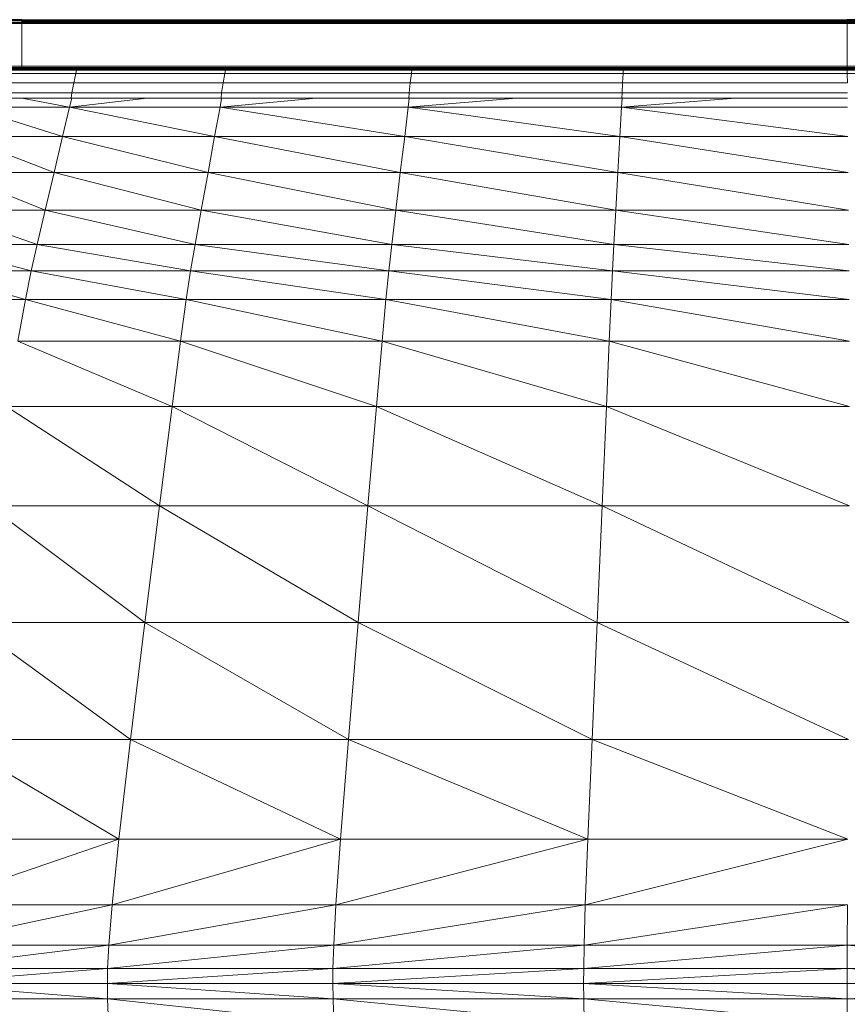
# Model space of a CAD drawing. Extents: x 180 to 9540, y 54 to 2910.
# Tile 71 of 82: x 8064 to 8169, y 1024 to 1149. Entities that reach past the tile are written whole.
import ezdxf
from ezdxf.xclip import XClip

# ---------------------------------------------------------------- set-up
doc = ezdxf.new("R2010")
doc.units = 0
doc.header["$MEASUREMENT"] = 0
doc.header["$XCLIPFRAME"] = 0
doc.layers.add('320-W Umeblowanie U_floe', color=7, linetype='Continuous')
doc.layers.add('820-G Rysunki Obrazki', color=7, linetype='Continuous')

# ---------------------------------------------------------------- blocks, each defined once
blk = doc.blocks.new('Rysunek_2_2', base_point=(4248.05, 809.8))
at = {"layer": '320-W Umeblowanie U_floe', "color": 150, "linetype": 'Continuous', "lineweight": 0, "ltscale": 0.5}
for p, q in [((8032.62, 1148.12), (8064.29, 1148.12)), ((8064.29, 1148.27), (8032.63, 1148.27)), ((8064.29, 1148.49), (8032.68, 1148.39)), ((8064.29, 1148.56), (8032.75, 1148.49)), ((8064.29, 1148.56), (8032.84, 1148.56)), ((8064.29, 1148.6), (8032.97, 1148.6)), ((8033.12, 1148.62), (8064.29, 1148.6)), ((8033.12, 1148.62), (8064.29, 1148.62)), ((8064.29, 1148.62), (8064.29, 1148.6)), ((8064.29, 1148.6), (8169.07, 1148.62)), ((8169.07, 1148.62), (8064.29, 1148.6)), ((8064.29, 1148.6), (8064.29, 1148.56)), ((8064.29, 1148.6), (8169.07, 1148.6)), ((8169.07, 1148.6), (8064.29, 1148.56)), ((8064.29, 1148.56), (8064.29, 1148.49)), ((8064.29, 1148.56), (8169.07, 1148.56)), ((8169.07, 1148.56), (8064.29, 1148.49)), ((8064.29, 1148.49), (8064.29, 1148.39)), ((8064.29, 1148.49), (8169.07, 1148.49)), ((8169.07, 1148.49), (8064.29, 1148.39)), ((8064.29, 1148.39), (8064.29, 1148.27)), ((8064.29, 1148.39), (8169.07, 1148.39)), ((8169.07, 1148.39), (8064.29, 1148.27)), ((8064.29, 1148.27), (8064.29, 1148.12)), ((8064.29, 1148.27), (8169.07, 1148.27)), ((8064.29, 1148.12), (8064.29, 1142.71)), ((8064.29, 1148.12), (8169.07, 1148.12)), ((8169.07, 1148.62), (8273.86, 1148.62)), ((8169.07, 1148.6), (8273.86, 1148.6)), ((8169.07, 1148.56), (8273.86, 1148.56)), ((8169.07, 1148.49), (8273.86, 1148.49)), ((8169.07, 1148.27), (8169.07, 1148.39)), ((8169.07, 1148.39), (8273.86, 1148.27)), ((8169.07, 1148.39), (8273.86, 1148.39)), ((8169.07, 1148.12), (8169.07, 1148.27)), ((8169.07, 1148.27), (8273.86, 1148.27)), ((8169.07, 1142.71), (8169.07, 1148.12)), ((8169.07, 1148.12), (8273.86, 1148.12)), ((8064.29, 1142.71), (8032.62, 1142.71)), ((8064.29, 1142.56), (8032.63, 1142.56)), ((8064.29, 1142.71), (8064.29, 1142.56)), ((8169.07, 1142.71), (8064.29, 1142.71)), ((8064.29, 1142.56), (8169.07, 1142.43)), ((8064.29, 1142.56), (8064.29, 1142.43)), ((8064.29, 1142.56), (8169.07, 1142.56)), ((8169.07, 1142.71), (8169.07, 1142.56)), ((8273.86, 1142.71), (8169.07, 1142.71)), ((8273.86, 1142.56), (8169.07, 1142.43)), ((8169.07, 1142.56), (8169.07, 1142.43)), ((8169.07, 1142.56), (8273.86, 1142.56)), ((8064.29, 1142.43), (8032.68, 1142.43)), ((8064.29, 1142.34), (8032.75, 1142.34)), ((8064.29, 1142.27), (8032.84, 1142.27)), ((8064.29, 1142.23), (8032.97, 1142.23)), ((8032.97, 1142.23), (8064.29, 1142.21)), ((8033.12, 1142.21), (8064.29, 1142.21)), ((8058.64, 1141.79), (8071.17, 1141.79)), ((8058.75, 1142.21), (8071.26, 1142.21)), ((8064.29, 1142.43), (8169.07, 1142.34)), ((8064.29, 1142.43), (8064.29, 1142.34)), ((8064.29, 1142.43), (8169.07, 1142.43)), ((8064.29, 1142.34), (8169.07, 1142.27)), ((8064.29, 1142.34), (8064.29, 1142.27)), ((8064.29, 1142.34), (8169.07, 1142.34)), ((8064.29, 1142.27), (8169.07, 1142.23)), ((8064.29, 1142.27), (8064.29, 1142.23)), ((8064.29, 1142.27), (8169.07, 1142.27)), ((8064.29, 1142.23), (8169.07, 1142.21)), ((8064.29, 1142.23), (8064.29, 1142.21)), ((8064.29, 1142.23), (8169.07, 1142.23)), ((8064.29, 1142.21), (8169.07, 1142.21)), ((8071.17, 1141.79), (8070.9, 1140.6)), ((8071.26, 1142.21), (8071.17, 1141.79)), ((8071.17, 1141.79), (8090.07, 1141.79)), ((8090.14, 1142.21), (8071.26, 1142.21)), ((8090.07, 1141.79), (8089.87, 1140.6)), ((8090.07, 1141.79), (8090.14, 1142.21)), ((8090.07, 1141.79), (8113.75, 1141.79)), ((8090.14, 1142.21), (8113.79, 1142.21)), ((8113.61, 1140.6), (8113.75, 1141.79)), ((8113.79, 1142.21), (8113.75, 1141.79)), ((8113.75, 1141.79), (8140.61, 1141.79)), ((8140.63, 1142.21), (8113.79, 1142.21)), ((8140.61, 1141.79), (8140.55, 1140.6)), ((8140.61, 1141.79), (8140.63, 1142.21)), ((8140.61, 1141.79), (8169.07, 1141.79)), ((8140.63, 1142.21), (8169.06, 1142.21)), ((8169.06, 1142.21), (8169.07, 1141.79)), ((8169.06, 1142.21), (8197.49, 1142.21)), ((8273.86, 1142.34), (8169.07, 1142.34)), ((8169.07, 1142.34), (8169.07, 1142.34)), ((8273.86, 1142.27), (8169.07, 1142.27)), ((8169.07, 1142.27), (8169.07, 1142.27)), ((8169.07, 1142.21), (8273.86, 1142.23)), ((8273.86, 1142.23), (8169.07, 1142.23)), ((8169.07, 1142.23), (8169.07, 1142.23)), ((8169.07, 1142.21), (8273.86, 1142.21)), ((8273.86, 1142.21), (8169.07, 1142.21)), ((8169.07, 1141.79), (8169.08, 1140.6)), ((8169.07, 1141.79), (8197.52, 1141.79)), ((8058.32, 1140.6), (8070.9, 1140.6)), ((8070.9, 1140.6), (8070.64, 1139.32)), ((8089.87, 1140.6), (8070.9, 1140.6)), ((8089.87, 1140.6), (8089.66, 1139.32)), ((8089.87, 1140.6), (8113.61, 1140.6)), ((8113.48, 1139.32), (8113.61, 1140.6)), ((8140.55, 1140.6), (8113.61, 1140.6)), ((8140.55, 1140.6), (8140.49, 1139.32)), ((8140.55, 1140.6), (8169.08, 1140.6)), ((8070.64, 1139.32), (8058, 1139.32)), ((8070.64, 1139.32), (8070.55, 1138.64)), ((8089.66, 1139.32), (8070.64, 1139.32)), ((8089.66, 1139.32), (8089.6, 1138.64)), ((8113.48, 1139.32), (8089.66, 1139.32)), ((8113.44, 1138.64), (8113.48, 1139.32)), ((8140.49, 1139.32), (8113.48, 1139.32)), ((8140.49, 1139.32), (8140.47, 1138.64)), ((8169.1, 1139.32), (8140.49, 1139.32)), ((8070.55, 1138.64), (8057.89, 1138.64)), ((8064.29, 1138.64), (8070.37, 1137.52)), ((8070.64, 1138.64), (8070.37, 1137.52)), ((8080.2, 1138.64), (8070.37, 1137.52)), ((8089.6, 1138.64), (8070.55, 1138.64)), ((8089.66, 1138.64), (8089.46, 1137.52)), ((8101.65, 1138.64), (8089.46, 1137.52)), ((8113.44, 1138.64), (8089.6, 1138.64)), ((8113.48, 1138.64), (8113.35, 1137.52)), ((8127.07, 1138.64), (8113.35, 1137.52)), ((8140.47, 1138.64), (8113.44, 1138.64)), ((8140.49, 1138.64), (8140.43, 1137.52)), ((8154.89, 1138.64), (8140.43, 1137.52)), ((8169.1, 1138.64), (8140.47, 1138.64)), ((8057.67, 1137.52), (8069.48, 1133.8)), ((8057.67, 1137.52), (8070.37, 1137.52)), ((8070.37, 1137.52), (8069.48, 1133.8)), ((8070.37, 1137.52), (8089.46, 1137.52)), ((8088.78, 1133.8), (8070.37, 1137.52)), ((8089.46, 1137.52), (8088.78, 1133.8)), ((8089.46, 1137.52), (8112.9, 1133.8)), ((8089.46, 1137.52), (8113.35, 1137.52)), ((8113.35, 1137.52), (8112.9, 1133.8)), ((8113.35, 1137.52), (8140.43, 1137.52)), ((8140.22, 1133.8), (8113.35, 1137.52)), ((8140.22, 1133.8), (8140.43, 1137.52)), ((8140.43, 1137.52), (8169.16, 1133.8)), ((8140.43, 1137.52), (8169.12, 1137.52)), ((8056.61, 1133.8), (8068.39, 1129.23)), ((8056.61, 1133.8), (8069.48, 1133.8)), ((8069.48, 1133.8), (8068.39, 1129.23)), ((8088.78, 1133.8), (8069.48, 1133.8)), ((8087.95, 1129.23), (8069.48, 1133.8)), ((8088.78, 1133.8), (8087.95, 1129.23)), ((8088.78, 1133.8), (8112.34, 1129.23)), ((8088.78, 1133.8), (8112.9, 1133.8)), ((8112.9, 1133.8), (8112.34, 1129.23)), ((8140.22, 1133.8), (8112.9, 1133.8)), ((8139.97, 1129.23), (8112.9, 1133.8)), ((8139.97, 1129.23), (8140.22, 1133.8)), ((8140.22, 1133.8), (8169.2, 1129.23)), ((8140.22, 1133.8), (8169.16, 1133.8)), ((8055.3, 1129.23), (8067.26, 1124.44)), ((8055.3, 1129.23), (8068.39, 1129.23)), ((8068.39, 1129.23), (8067.26, 1124.44)), ((8087.95, 1129.23), (8068.39, 1129.23)), ((8087.08, 1124.44), (8068.39, 1129.23)), ((8087.95, 1129.23), (8087.08, 1124.44)), ((8112.34, 1129.23), (8087.95, 1129.23)), ((8087.95, 1129.23), (8111.77, 1124.44)), ((8112.34, 1129.23), (8111.77, 1124.44)), ((8112.34, 1129.23), (8139.97, 1129.23)), ((8139.69, 1124.44), (8112.34, 1129.23)), ((8139.69, 1124.44), (8139.97, 1129.23)), ((8139.97, 1129.23), (8169.24, 1124.44)), ((8139.97, 1129.23), (8169.2, 1129.23)), ((8053.93, 1124.44), (8066.24, 1120.07)), ((8053.93, 1124.44), (8067.26, 1124.44)), ((8067.26, 1124.44), (8066.24, 1120.07)), ((8087.08, 1124.44), (8067.26, 1124.44)), ((8086.3, 1120.07), (8067.26, 1124.44)), ((8087.08, 1124.44), (8086.3, 1120.07)), ((8087.08, 1124.44), (8111.25, 1120.07)), ((8087.08, 1124.44), (8111.77, 1124.44)), ((8111.77, 1124.44), (8111.25, 1120.07)), ((8139.69, 1124.44), (8111.77, 1124.44)), ((8139.45, 1120.07), (8111.77, 1124.44)), ((8139.45, 1120.07), (8139.69, 1124.44)), ((8139.69, 1124.44), (8169.28, 1120.07)), ((8139.69, 1124.44), (8169.24, 1124.44)), ((8066.24, 1120.07), (8052.7, 1120.07)), ((8052.7, 1120.07), (8065.49, 1116.73)), ((8066.24, 1120.07), (8065.49, 1116.73)), ((8086.3, 1120.07), (8066.24, 1120.07)), ((8085.73, 1116.73), (8066.24, 1120.07)), ((8086.3, 1120.07), (8085.73, 1116.73)), ((8111.25, 1120.07), (8086.3, 1120.07)), ((8086.3, 1120.07), (8110.87, 1116.73)), ((8111.25, 1120.07), (8110.87, 1116.73)), ((8139.45, 1120.07), (8111.25, 1120.07)), ((8139.27, 1116.73), (8111.25, 1120.07)), ((8139.27, 1116.73), (8139.45, 1120.07)), ((8169.28, 1120.07), (8139.45, 1120.07)), ((8139.45, 1120.07), (8169.3, 1116.73)), ((8051.78, 1116.73), (8064.75, 1113.1)), ((8051.78, 1116.73), (8065.49, 1116.73)), ((8065.49, 1116.73), (8064.75, 1113.1)), ((8085.73, 1116.73), (8065.49, 1116.73)), ((8085.17, 1113.1), (8065.49, 1116.73)), ((8085.73, 1116.73), (8085.17, 1113.1)), ((8085.73, 1116.73), (8110.5, 1113.1)), ((8085.73, 1116.73), (8110.87, 1116.73)), ((8110.87, 1116.73), (8110.5, 1113.1)), ((8139.27, 1116.73), (8110.87, 1116.73)), ((8139.1, 1113.1), (8110.87, 1116.73)), ((8139.1, 1113.1), (8139.27, 1116.73)), ((8139.27, 1116.73), (8169.33, 1113.1)), ((8139.27, 1116.73), (8169.3, 1116.73)), ((8050.87, 1113.1), (8064.75, 1113.1)), ((8064.75, 1113.1), (8063.78, 1107.81)), ((8085.17, 1113.1), (8064.75, 1113.1)), ((8084.45, 1107.81), (8064.75, 1113.1)), ((8085.17, 1113.1), (8084.45, 1107.81)), ((8110.5, 1113.1), (8085.17, 1113.1)), ((8085.17, 1113.1), (8110.03, 1107.81)), ((8110.5, 1113.1), (8110.03, 1107.81)), ((8110.5, 1113.1), (8139.1, 1113.1)), ((8138.87, 1107.81), (8110.5, 1113.1)), ((8138.87, 1107.81), (8139.1, 1113.1)), ((8139.1, 1113.1), (8169.35, 1107.81)), ((8139.1, 1113.1), (8169.33, 1113.1)), ((8084.45, 1107.81), (8063.78, 1107.81)), ((8083.38, 1099.52), (8063.78, 1107.81)), ((8084.45, 1107.81), (8083.38, 1099.52)), ((8084.45, 1107.81), (8109.32, 1099.52)), ((8084.45, 1107.81), (8110.03, 1107.81)), ((8110.03, 1107.81), (8109.32, 1099.52)), ((8138.87, 1107.81), (8110.03, 1107.81)), ((8138.52, 1099.52), (8110.03, 1107.81)), ((8138.52, 1099.52), (8138.87, 1107.81)), ((8138.87, 1107.81), (8169.37, 1099.52)), ((8138.87, 1107.81), (8169.35, 1107.81)), ((8062.34, 1099.52), (8083.38, 1099.52)), ((8081.76, 1086.89), (8062.34, 1099.52)), ((8083.38, 1099.52), (8081.76, 1086.89)), ((8083.38, 1099.52), (8108.24, 1086.89)), ((8083.38, 1099.52), (8109.32, 1099.52)), ((8109.32, 1099.52), (8108.24, 1086.89)), ((8109.32, 1099.52), (8138.52, 1099.52)), ((8137.98, 1086.89), (8109.32, 1099.52)), ((8137.98, 1086.89), (8138.52, 1099.52)), ((8138.52, 1099.52), (8169.36, 1086.89)), ((8138.52, 1099.52), (8169.37, 1099.52)), ((8081.76, 1086.89), (8060.18, 1086.89)), ((8079.9, 1072.07), (8060.18, 1086.89)), ((8081.76, 1086.89), (8079.9, 1072.07)), ((8081.76, 1086.89), (8106.99, 1072.07)), ((8081.76, 1086.89), (8108.24, 1086.89)), ((8108.24, 1086.89), (8106.99, 1072.07)), ((8137.98, 1086.89), (8108.24, 1086.89)), ((8137.34, 1072.07), (8108.24, 1086.89)), ((8137.34, 1072.07), (8137.98, 1086.89)), ((8137.98, 1086.89), (8169.32, 1072.07)), ((8137.98, 1086.89), (8169.36, 1086.89)), ((8079.9, 1072.07), (8057.7, 1072.07)), ((8078.08, 1057.25), (8057.7, 1072.07)), ((8079.9, 1072.07), (8078.08, 1057.25)), ((8106.99, 1072.07), (8079.9, 1072.07)), ((8079.9, 1072.07), (8105.75, 1057.25)), ((8106.99, 1072.07), (8105.75, 1057.25)), ((8106.99, 1072.07), (8137.34, 1072.07)), ((8136.68, 1057.25), (8106.99, 1072.07)), ((8136.68, 1057.25), (8137.34, 1072.07)), ((8137.34, 1072.07), (8169.22, 1057.25)), ((8137.34, 1072.07), (8169.32, 1072.07)), ((8078.08, 1057.25), (8055.29, 1057.25)), ((8076.6, 1044.58), (8055.29, 1057.25)), ((8078.08, 1057.25), (8076.6, 1044.58)), ((8078.08, 1057.25), (8104.75, 1044.58)), ((8078.08, 1057.25), (8105.75, 1057.25)), ((8105.75, 1057.25), (8104.75, 1044.58)), ((8136.68, 1057.25), (8105.75, 1057.25)), ((8136.13, 1044.58), (8105.75, 1057.25)), ((8136.13, 1044.58), (8136.68, 1057.25)), ((8136.68, 1057.25), (8169.13, 1044.58)), ((8136.68, 1057.25), (8169.22, 1057.25)), ((8052.18, 1036.23), (8076.6, 1044.58)), ((8076.6, 1044.58), (8053.32, 1044.58)), ((8075.76, 1036.23), (8104.75, 1044.58)), ((8075.76, 1036.23), (8076.6, 1044.58)), ((8104.75, 1044.58), (8076.6, 1044.58)), ((8104.17, 1036.23), (8136.13, 1044.58)), ((8104.17, 1036.23), (8104.75, 1044.58)), ((8136.13, 1044.58), (8104.75, 1044.58)), ((8135.82, 1036.23), (8169.13, 1044.58)), ((8135.82, 1036.23), (8136.13, 1044.58)), ((8169.13, 1044.58), (8136.13, 1044.58)), ((8075.76, 1036.23), (8051.62, 1031.13)), ((8075.76, 1036.23), (8052.18, 1036.23)), ((8075.76, 1036.23), (8075.34, 1031.13)), ((8104.17, 1036.23), (8075.34, 1031.13)), ((8104.17, 1036.23), (8075.76, 1036.23)), ((8103.9, 1031.13), (8104.17, 1036.23)), ((8135.82, 1036.23), (8103.9, 1031.13)), ((8135.82, 1036.23), (8104.17, 1036.23)), ((8135.82, 1036.23), (8135.67, 1031.13)), ((8169.08, 1036.23), (8135.67, 1031.13)), ((8169.08, 1036.23), (8135.82, 1036.23)), ((8169.08, 1036.23), (8169.06, 1031.13)), ((8051.38, 1028.16), (8075.34, 1031.13)), ((8075.34, 1031.13), (8051.62, 1031.13)), ((8075.18, 1028.16), (8103.9, 1031.13)), ((8075.18, 1028.16), (8075.34, 1031.13)), ((8103.9, 1031.13), (8075.34, 1031.13)), ((8103.9, 1031.13), (8103.79, 1028.16)), ((8103.79, 1028.16), (8135.67, 1031.13)), ((8135.67, 1031.13), (8103.9, 1031.13)), ((8135.62, 1028.16), (8169.06, 1031.13)), ((8135.62, 1028.16), (8135.67, 1031.13)), ((8169.06, 1031.13), (8135.67, 1031.13)), ((8169.06, 1031.13), (8169.05, 1028.16)), ((8202.44, 1031.13), (8169.06, 1031.13)), ((8202.48, 1028.16), (8169.06, 1031.13)), ((8075.18, 1028.16), (8051.34, 1026.24)), ((8051.38, 1028.16), (8075.18, 1028.16)), ((8075.18, 1028.16), (8075.16, 1026.24)), ((8103.79, 1028.16), (8075.16, 1026.24)), ((8075.18, 1028.16), (8103.79, 1028.16)), ((8103.79, 1028.16), (8103.78, 1026.24)), ((8135.62, 1028.16), (8103.78, 1026.24)), ((8103.79, 1028.16), (8135.62, 1028.16)), ((8135.62, 1028.16), (8135.61, 1026.24)), ((8169.05, 1028.16), (8135.61, 1026.24)), ((8135.62, 1028.16), (8169.05, 1028.16)), ((8169.05, 1028.16), (8169.04, 1026.24)), ((8202.48, 1028.16), (8169.05, 1028.16)), ((8202.48, 1026.24), (8169.05, 1028.16)), ((8051.34, 1026.24), (8075.16, 1026.24)), ((8075.19, 1024.29), (8051.34, 1026.24)), ((8075.16, 1026.24), (8075.19, 1024.29)), ((8075.16, 1026.24), (8103.8, 1024.29)), ((8075.16, 1026.24), (8103.78, 1026.24)), ((8103.78, 1026.24), (8103.8, 1024.29)), ((8103.78, 1026.24), (8135.61, 1026.24)), ((8135.62, 1024.29), (8103.78, 1026.24)), ((8135.62, 1024.29), (8135.61, 1026.24)), ((8135.61, 1026.24), (8169.04, 1024.29)), ((8135.61, 1026.24), (8169.04, 1026.24)), ((8169.04, 1026.24), (8169.04, 1024.29)), ((8169.04, 1024.29), (8202.48, 1026.24)), ((8169.04, 1026.24), (8202.48, 1026.24)), ((8075.19, 1024.29), (8051.38, 1024.29)), ((8075.19, 1024.29), (8075.32, 1021.22)), ((8075.19, 1024.29), (8103.9, 1021.22)), ((8075.19, 1024.29), (8103.8, 1024.29)), ((8103.8, 1024.29), (8103.9, 1021.22)), ((8135.62, 1024.29), (8103.8, 1024.29)), ((8135.67, 1021.22), (8103.8, 1024.29)), ((8135.67, 1021.22), (8135.62, 1024.29)), ((8135.62, 1024.29), (8169.04, 1021.22)), ((8135.62, 1024.29), (8169.04, 1024.29)), ((8169.04, 1024.29), (8169.04, 1021.22)), ((8202.46, 1024.29), (8169.04, 1024.29))]:
    blk.add_line(p, q, dxfattribs=at)

msp = doc.modelspace()

# ---------------------------------------------------------------- block references
at = {"layer": '820-G Rysunki Obrazki', "color": 7, "linetype": 'Continuous', "lineweight": 13, "ltscale": 0.1}
ref = msp.add_blockref('Rysunek_2_2', (4248.05, 809.8), dxfattribs=at)
XClip(ref).set_block_clipping_path([(4133.6196216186, 305.1003815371), (8557.1514411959, 2650.020916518)])

doc.saveas('drawing.dxf')
